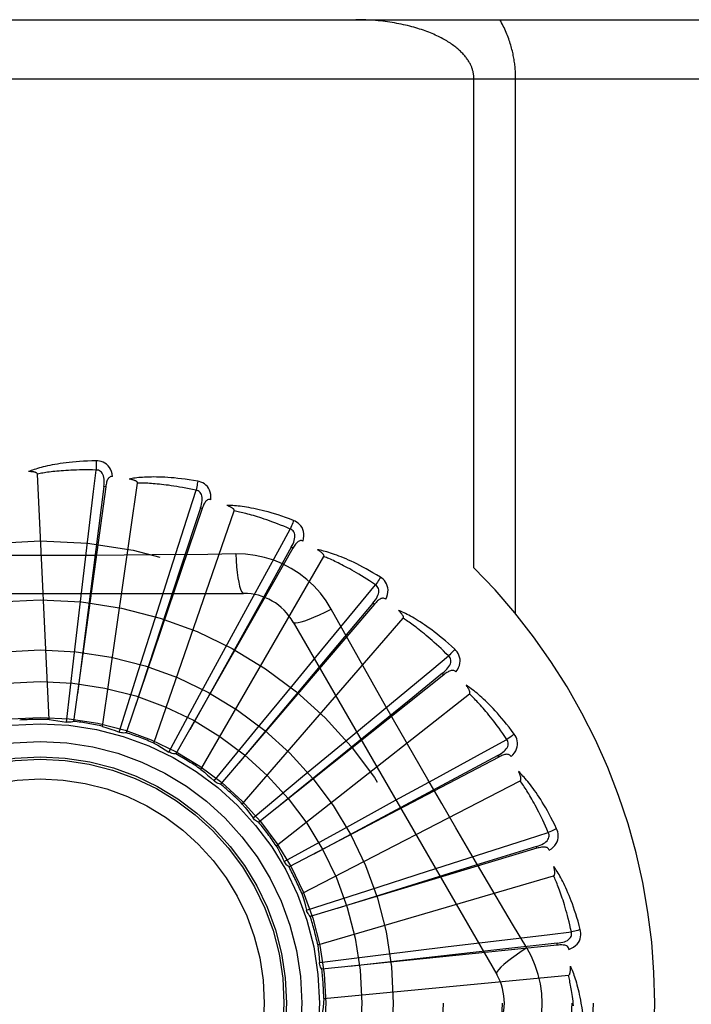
# Model space of a CAD drawing. Header units: inches. Extents: x 0 to 212, y 0 to 138.
# Tile 185 of 256: x 92.206 to 92.547, y 76.695 to 77.196. Entities that reach past the tile are written whole.
import ezdxf

# ---------------------------------------------------------------- set-up
doc = ezdxf.new("R2010")
doc.units = ezdxf.units.IN
doc.header["$LTSCALE"] = 11.6875
doc.header["$MEASUREMENT"] = 0
doc.linetypes.add('HIDDEN', pattern=[0.2, 0.1, -0.1])
doc.layers.add('RIGHTHAND_DOOR_ASSEMBLY', color=7, linetype='CONTINUOUS')

msp = doc.modelspace()

# ---------------------------------------------------------------- linework, layer by layer
at = {"layer": 'RIGHTHAND_DOOR_ASSEMBLY', "color": 8, "linetype": 'HIDDEN'}
for p, q in [((91.7324163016, 77.1958005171), (92.7944163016, 77.1958005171)), ((91.7324163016, 77.1658005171), (92.8244163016, 77.1658005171)), ((92.43648989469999, 76.9171679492), (92.43648989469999, 77.1658005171)), ((92.4577030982, 76.8937787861), (92.4577030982, 77.1658005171)), ((92.22049124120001, 76.83997912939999), (92.2145449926, 76.9648062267)), ((92.24769454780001, 76.836507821), (92.26547946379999, 76.9602046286)), ((92.24927120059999, 76.9582823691), (92.2329469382, 76.8390428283)), ((92.249271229, 76.9582825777), (92.24832043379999, 76.9584122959)), ((92.29834347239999, 76.9472265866), (92.25974795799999, 76.833231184)), ((92.2737493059, 76.8279509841), (92.31462259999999, 76.9460466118)), ((92.2983435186, 76.94722672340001), (92.2974344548, 76.9475340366)), ((92.3444366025, 76.9270835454), (92.2849647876, 76.8224524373)), ((92.34443667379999, 76.9270836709), (92.3436021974, 76.9275574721)), ((92.2367376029, 76.9028209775), (92.2393002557, 76.92442323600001)), ((92.29771382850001, 76.814617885), (92.3601982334, 76.92284404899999)), ((92.31537486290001, 76.92415482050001), (92.3012061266, 76.9239454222)), ((92.27554021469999, 76.8951393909), (92.28214481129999, 76.9158662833)), ((92.1124743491, 76.9041339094), (92.3193582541, 76.9041339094)), ((92.2330412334, 76.8712431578), (92.2367376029, 76.9028209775)), ((92.2659345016, 76.8648317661), (92.27554021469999, 76.8951393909)), ((92.3858846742, 76.8985813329), (92.307686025, 76.8070961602)), ((92.3121878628, 76.880253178), (92.3225956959, 76.8993555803)), ((92.385884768, 76.8985814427), (92.3851550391, 76.89920460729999)), ((92.31872197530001, 76.7969904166), (92.4005591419, 76.8914355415)), ((92.34461733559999, 76.889550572), (92.4480592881, 76.7103838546)), ((92.2970199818, 76.8523111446), (92.3121878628, 76.880253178)), ((92.3453560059, 76.8587003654), (92.3591909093, 76.875487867)), ((92.22928808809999, 76.838663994), (92.2330412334, 76.8712431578)), ((92.2560835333, 76.8335516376), (92.2659345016, 76.8648317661)), ((92.421189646, 76.8627500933), (92.32709046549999, 76.7877173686)), ((92.4211897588, 76.8627501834), (92.4205911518, 76.8635001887)), ((92.32517416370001, 76.8341338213), (92.3453560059, 76.8587003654)), ((92.28142723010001, 76.8234605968), (92.2970199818, 76.8523111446)), ((92.3360144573, 76.7757056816), (92.43424657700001, 76.8529562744)), ((92.3738458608, 76.83125992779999), (92.3906078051, 76.8451257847)), ((92.30440319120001, 76.8087555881), (92.32517416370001, 76.8341338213)), ((92.3493794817, 76.8109567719), (92.3738458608, 76.83125992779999)), ((92.4490755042, 76.8208848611), (92.342476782, 76.7650164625)), ((92.44907563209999, 76.8208849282), (92.44862978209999, 76.8217346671)), ((92.3241810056, 76.7899680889), (92.3493794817, 76.8109567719)), ((92.3489662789, 76.7515329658), (92.4600429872, 76.8087969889)), ((92.39662773, 76.7989236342), (92.4157108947, 76.8093666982)), ((92.3687610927, 76.7836176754), (92.39662773, 76.7989236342)), ((92.3400458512, 76.76777712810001), (92.3687610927, 76.7836176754)), ((92.4685345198, 76.7744987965), (92.468257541, 76.7754175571)), ((92.46853438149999, 76.7744987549), (92.3532888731, 76.7398139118)), ((92.3401654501, 76.7675357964), (92.34004584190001, 76.7677771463)), ((92.41287821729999, 76.76286020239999), (92.43359288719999, 76.769503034)), ((92.3571093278, 76.7253459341), (92.4770160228, 76.7605537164)), ((92.3826184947, 76.7531046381), (92.41287821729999, 76.76286020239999)), ((92.35142433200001, 76.74298474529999), (92.3826184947, 76.7531046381)), ((92.46340621, 76.723844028), (92.4561404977, 76.7360098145)), ((92.4788629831, 76.7252682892), (92.3591359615, 76.71302060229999)), ((92.42200998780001, 76.7243730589), (92.4436074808, 76.7269755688)), ((92.47886312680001, 76.725268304), (92.47876503, 76.72622287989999)), ((92.3579051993, 76.7164870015), (92.3904508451, 76.7205204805)), ((92.3904508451, 76.7205204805), (92.42200998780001, 76.7243730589)), ((92.3601492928, 76.698091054), (92.4845522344, 76.7099700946))]:
    msp.add_line(p, q, dxfattribs=at)
for points in [[(92.43648989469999, 77.1658005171), (92.4364859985, 77.1661382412), (92.4364748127, 77.16647312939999), (92.43645640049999, 77.1668039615), (92.4364305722, 77.1671342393), (92.4363972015, 77.1674674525), (92.4363561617, 77.16780239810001), (92.4363073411, 77.1681389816), (92.43625056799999, 77.1684773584), (92.4361856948, 77.1688176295), (92.43611253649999, 77.1691598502), (92.4360309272, 77.1695040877), (92.43594066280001, 77.1698503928), (92.4358415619, 77.1701988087), (92.4357333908, 77.1705494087), (92.43561596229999, 77.1709022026), (92.4354889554, 77.1712574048), (92.435352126, 77.171615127), (92.4352050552, 77.17197565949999), (92.4350474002, 77.1723392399), (92.43487868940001, 77.1727060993), (92.43469848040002, 77.1730765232), (92.4345063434, 77.1734505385), (92.4343017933, 77.17382834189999), (92.4340845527, 77.1742096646), (92.4338542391, 77.1745944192), (92.4336106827, 77.174982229), (92.4333536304, 77.1753727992), (92.4330829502, 77.17576578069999), (92.4327984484, 77.1761608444), (92.43250005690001, 77.1765576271), (92.4321876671, 77.176955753), (92.43186120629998, 77.17735493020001), (92.4315204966, 77.1777549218), (92.4311657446, 77.1781551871), (92.4307970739, 77.1785552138), (92.430414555, 77.178954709), (92.43001908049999, 77.1793525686), (92.4296083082, 77.1797507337), (92.42918059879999, 77.1801505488), (92.4287347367, 77.1805524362), (92.4282683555, 77.180957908), (92.4277832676, 77.1813648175), (92.4272803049, 77.1817718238), (92.42676004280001, 77.1821781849), (92.4262235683, 77.1825826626), (92.4256701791, 77.1829855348), (92.42509959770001, 77.1833867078), (92.42451163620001, 77.1837860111), (92.4239060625, 77.1841832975), (92.4232827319, 77.184578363), (92.422641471, 77.1849710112), (92.42198213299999, 77.1853610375), (92.4213045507, 77.1857482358), (92.4206086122, 77.1861323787), (92.4198941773, 77.1865132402), (92.419161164, 77.186890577), (92.41840945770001, 77.1872641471), (92.41763901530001, 77.1876336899), (92.41684975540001, 77.1879989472), (92.4160416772, 77.1883596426), (92.41521473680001, 77.1887155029), (92.41436898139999, 77.1890662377), (92.4135044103, 77.1894115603), (92.4126211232, 77.18975116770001), (92.4117191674, 77.1900847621), (92.41079870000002, 77.1904120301), (92.409859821, 77.19073266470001), (92.40890274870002, 77.1910463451), (92.40792764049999, 77.19135275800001), (92.4069347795, 77.191651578), (92.40592438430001, 77.1919424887), (92.404896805, 77.1922251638), (92.403852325, 77.1924992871), (92.4027913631, 77.1927645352), (92.40171426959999, 77.1930205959), (92.4006215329, 77.1932671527), (92.3995135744, 77.1935039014), (92.3983909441, 77.1937305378), (92.3972541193, 77.1939467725), (92.3961037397, 77.1941523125), (92.3949403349, 77.1943468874), (92.3937647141, 77.1945302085), (92.3925775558, 77.19470201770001), (92.3913797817, 77.19486205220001), (92.3901722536, 77.1950100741), (92.3889558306, 77.1951458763), (92.3877313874, 77.1952692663), (92.3864997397, 77.1953800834), (92.3852617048, 77.1954781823), (92.3840181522, 77.1955634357), (92.3827699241, 77.1956357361), (92.38151791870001, 77.1956949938), (92.38026301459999, 77.1957411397), (92.37900611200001, 77.1957741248), (92.37774855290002, 77.1957939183), (92.3764898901, 77.1958005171)], [(92.4577030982, 77.1658005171), (92.4576993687, 77.1664731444), (92.4576879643, 77.167148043), (92.4576689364, 77.1678250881), (92.4576421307, 77.168504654), (92.4576074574, 77.1691870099), (92.45756477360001, 77.1698723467), (92.45751396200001, 77.1705608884), (92.4574548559, 77.1712528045), (92.4573873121, 77.1719482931), (92.4573111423, 77.1726474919), (92.45722617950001, 77.1733505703), (92.4571322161, 77.1740576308), (92.4570290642, 77.174768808), (92.4569164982, 77.1754841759), (92.4567943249, 77.1762037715), (92.4566622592, 77.1769278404), (92.4565200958, 77.1776564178), (92.45636740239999, 77.178390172), (92.4562038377, 77.1791296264), (92.4560289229, 77.1798752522), (92.4558422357, 77.180627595), (92.45564326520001, 77.18138695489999), (92.4554314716, 77.1821539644), (92.4552065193, 77.1829281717), (92.45496794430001, 77.1837096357), (92.45471559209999, 77.18449745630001), (92.4544492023, 77.1852909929), (92.4541686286, 77.1860895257), (92.4538736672, 77.186892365), (92.4535642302, 77.18769878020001), (92.4532401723, 77.188508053), (92.4529014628, 77.1893194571), (92.4525480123, 77.1901322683), (92.45217985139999, 77.19094576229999), (92.4517969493, 77.1917592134), (92.4513994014, 77.1925719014), (92.4509872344, 77.1933831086), (92.45056062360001, 77.1941921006), (92.4501197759, 77.1949977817), (92.4496646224, 77.1958005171)], [(92.2443595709, 76.9715167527), (92.2421312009, 76.9714696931), (92.239998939, 76.9713953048), (92.23796497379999, 76.9712965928), (92.23602318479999, 76.97117562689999), (92.23416934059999, 76.9710341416), (92.23239977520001, 76.970874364), (92.2307105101, 76.9706979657), (92.22909810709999, 76.9705070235), (92.2275588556, 76.9703031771), (92.2260894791, 76.9700884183), (92.22468644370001, 76.9698643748), (92.22334671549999, 76.9696330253), (92.2220667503, 76.9693966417), (92.2208444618, 76.9691554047), (92.2196770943, 76.9689101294), (92.21856314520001, 76.9686604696), (92.2175008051, 76.9684058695), (92.2164883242, 76.968147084), (92.2155240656, 76.9678841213), (92.2146059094, 76.9676182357), (92.2137318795, 76.9673502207), (92.21289989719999, 76.9670812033), (92.2121079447, 76.9668128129), (92.2113538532, 76.9665441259), (92.2106345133, 76.9662743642), (92.2099508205, 76.9660043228)], [(92.25274885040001, 76.96354862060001), (92.25250974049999, 76.96488570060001), (92.2521620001, 76.9661003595), (92.25170411, 76.9672008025), (92.25114123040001, 76.9681761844), (92.2504758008, 76.9690260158), (92.24971908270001, 76.96974722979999), (92.2488727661, 76.9703384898), (92.2479710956, 76.97080458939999), (92.2470384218, 76.97114112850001), (92.2461062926, 76.97136669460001), (92.2452175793, 76.97149228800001), (92.2443595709, 76.9715167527)], [(92.2443595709, 76.9715167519), (92.2443964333, 76.9708949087), (92.2444233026, 76.9701843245), (92.24443913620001, 76.9694079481), (92.2444436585, 76.9685799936), (92.2444368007, 76.9677155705), (92.24441896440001, 76.9668440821)], [(92.2145449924, 76.96480623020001), (92.2145044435, 76.9649743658), (92.2144260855, 76.9651239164), (92.2143061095, 76.9652538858), (92.2141559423, 76.9653672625), (92.21398487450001, 76.9654661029), (92.2137955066, 76.9655522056), (92.21359375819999, 76.96562760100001), (92.2133789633, 76.9656936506), (92.2131521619, 76.9657523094), (92.21291415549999, 76.9658038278), (92.21266592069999, 76.9658490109), (92.2124079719, 76.9658881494), (92.2121415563, 76.9659217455), (92.21186545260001, 76.9659499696), (92.21157924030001, 76.9659732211), (92.2112817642, 76.9659913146), (92.2109664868, 76.96600439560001), (92.2106491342, 76.9660118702), (92.2103449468, 76.9660131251), (92.21004884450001, 76.96600836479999)], [(92.24441923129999, 76.9668440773), (92.2425693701, 76.9668839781), (92.2407934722, 76.9669069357), (92.2390930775, 76.9669122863), (92.2374635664, 76.9669020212), (92.2359017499, 76.9668774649), (92.2344048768, 76.9668399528), (92.23296997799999, 76.9667909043), (92.2315945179, 76.9667313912), (92.23027573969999, 76.9666626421), (92.2290113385, 76.96658560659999), (92.2277987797, 76.9665013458), (92.2266359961, 76.9664107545), (92.2255207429, 76.96631484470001), (92.2244510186, 76.966214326), (92.2234246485, 76.9661101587), (92.2224399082, 76.9660026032), (92.2214948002, 76.9658922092), (92.2205879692, 76.9657790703), (92.21971781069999, 76.9656633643), (92.21888307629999, 76.9655453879), (92.2180824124, 76.965425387), (92.2173145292, 76.9653036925), (92.21657810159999, 76.9651806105), (92.21587188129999, 76.965056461), (92.215193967, 76.9649317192), (92.2145449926, 76.9648062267)], [(92.2393002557, 76.92442323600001), (92.2430889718, 76.95587693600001), (92.24441923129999, 76.9668440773)], [(92.24831896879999, 76.9584121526), (92.2484292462, 76.9594440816), (92.2484856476, 76.9604252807), (92.2484854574, 76.9613584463), (92.24842640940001, 76.96224012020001), (92.2483038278, 76.9630698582), (92.2481165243, 76.96384071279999), (92.2478647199, 76.96455021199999), (92.2475430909, 76.9651813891), (92.2471480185, 76.965716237), (92.2466849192, 76.9661529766), (92.2461555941, 76.96648305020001), (92.24558581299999, 76.9667084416), (92.245004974, 76.9668287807), (92.2444149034, 76.9668445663)], [(92.2527524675, 76.9635480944), (92.25229066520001, 76.9635658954), (92.2518640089, 76.96349995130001), (92.2514709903, 76.9633452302), (92.251116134, 76.9631168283), (92.2508060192, 76.9628271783), (92.25053297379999, 76.96247923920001), (92.2502923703, 76.9620777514), (92.2500816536, 76.96162980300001), (92.24989792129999, 76.9611423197), (92.24973758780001, 76.9606205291), (92.24959666, 76.9600713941), (92.2494734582, 76.959496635), (92.24936459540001, 76.9589007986), (92.24927120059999, 76.9582823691)], [(92.29602520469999, 76.961151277), (92.2938281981, 76.9615267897), (92.2917203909, 76.9618572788), (92.2897045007, 76.96214528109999), (92.2877749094, 76.9623939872), (92.28592779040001, 76.96260590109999), (92.2841599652, 76.9627839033), (92.2824678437, 76.9629303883), (92.28084844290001, 76.9630480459), (92.27929842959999, 76.9631391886), (92.2778149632, 76.9632063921), (92.276394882, 76.96325192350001), (92.27503558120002, 76.9632783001), (92.2737340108, 76.9632884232), (92.27248815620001, 76.9632828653), (92.2712954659, 76.9632629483), (92.27015439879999, 76.9632286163), (92.2690630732, 76.96317966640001), (92.2680199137, 76.9631171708), (92.26702331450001, 76.9630414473), (92.2660714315, 76.9629541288), (92.2651624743, 76.9628563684), (92.2642946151, 76.9627496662), (92.2634661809, 76.96263600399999), (92.2626748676, 76.9625148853), (92.2619174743, 76.9623861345), (92.261195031, 76.96225036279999)], [(92.26547946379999, 76.9602046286), (92.2654714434, 76.9603774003), (92.2654227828, 76.96053906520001), (92.2653295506, 76.9606893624), (92.26520354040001, 76.9608290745), (92.2650542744, 76.960958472), (92.2648846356, 76.9610788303), (92.2647008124, 76.9611910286), (92.26450241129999, 76.96129652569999), (92.264290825, 76.96139704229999), (92.2640668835, 76.9614926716), (92.26383169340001, 76.9615840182), (92.263585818, 76.9616712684), (92.2633305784, 76.961754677), (92.2630648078, 76.9618346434), (92.26278817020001, 76.9619116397), (92.2624994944, 76.9619857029), (92.26219777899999, 76.9620572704), (92.2618821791, 76.9621256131), (92.26155136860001, 76.9621900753), (92.26120578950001, 76.9622508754)], [(92.2951994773, 76.9565517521), (92.2933907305, 76.9569416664), (92.2916513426, 76.9573006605), (92.2899826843, 76.9576277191), (92.2883806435, 76.9579258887), (92.2868423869, 76.9581972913), (92.2853654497, 76.9584436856), (92.28394718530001, 76.958667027), (92.2825853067, 76.9588688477), (92.2812773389, 76.9590508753), (92.28002119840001, 76.9592144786), (92.2788145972, 76.9593611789), (92.27765567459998, 76.95949224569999), (92.2765424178, 76.95960909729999), (92.2754729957, 76.9597128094), (92.27444545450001, 76.95980473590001), (92.2734581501, 76.9598854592), (92.27250922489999, 76.9599558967), (92.27159736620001, 76.9600163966), (92.2707210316, 76.9600674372), (92.2698790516, 76.960109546), (92.2690701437, 76.9601432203), (92.26829310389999, 76.9601690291), (92.2675466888, 76.9601875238), (92.2668297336, 76.9601992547), (92.26614046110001, 76.96020504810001), (92.26547946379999, 76.9602046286)], [(92.29602520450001, 76.9611512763), (92.29594416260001, 76.9605368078), (92.29583676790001, 76.9598378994), (92.2957065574, 76.9590784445), (92.2955551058, 76.9582677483), (92.2953839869, 76.9574153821), (92.2951992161, 76.9565518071)], [(92.3027548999, 76.9517394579), (92.3027731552, 76.9530976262), (92.3026615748, 76.9543561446), (92.3024202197, 76.9555233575), (92.3020521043, 76.95658763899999), (92.30155953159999, 76.9575480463), (92.300952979, 76.958399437), (92.3002338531, 76.9591401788), (92.29943668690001, 76.95976849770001), (92.29858455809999, 76.9602754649), (92.2977119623, 76.9606733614), (92.29686307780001, 76.9609648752), (92.29602520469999, 76.961151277)], [(92.24832043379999, 76.9584122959), (92.24421787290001, 76.9264049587), (92.234891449, 76.8531104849)], [(92.28214481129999, 76.9158662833), (92.29181771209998, 76.9460345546), (92.2951994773, 76.9565517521)], [(92.2974329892, 76.9475341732), (92.2977365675, 76.9485265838), (92.29797764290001, 76.9494793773), (92.2981540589, 76.95039571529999), (92.2982629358, 76.9512726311), (92.2982995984, 76.9521105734), (92.2982615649, 76.9529029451), (92.29814858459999, 76.9536472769), (92.2979522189, 76.9543279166), (92.2976655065, 76.9549278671), (92.29729342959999, 76.9554443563), (92.29683613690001, 76.9558686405), (92.2963193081, 76.9561977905), (92.2957717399, 76.9564258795), (92.29519532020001, 76.9565530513)], [(92.3027586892, 76.9517382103), (92.3023083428, 76.9518431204), (92.30187675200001, 76.9518591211), (92.3014615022, 76.95178154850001), (92.3010698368, 76.9516243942), (92.300710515, 76.9513986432), (92.3003765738, 76.9511086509), (92.30006436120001, 76.9507599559), (92.29977270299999, 76.950359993), (92.299500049, 76.94991610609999), (92.2992438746, 76.9494341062), (92.29900157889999, 76.9489215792), (92.2987718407, 76.94838054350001), (92.2985521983, 76.9478161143), (92.29834347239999, 76.9472265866)], [(92.2974344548, 76.9475340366), (92.2873486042, 76.9168815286), (92.2643196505, 76.8466766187)], [(92.3447954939, 76.9411953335), (92.3427092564, 76.9419798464), (92.3407020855, 76.9427032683), (92.3387771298, 76.9433675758), (92.3369294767, 76.943976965), (92.3351558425, 76.94453461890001), (92.33345365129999, 76.9450439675), (92.33181983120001, 76.9455080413), (92.3302519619, 76.94593004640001), (92.3287472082, 76.9463128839), (92.3273032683, 76.9466596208), (92.3259174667, 76.94697308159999), (92.32458772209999, 76.9472562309), (92.3233115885, 76.9475124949), (92.32208719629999, 76.94774281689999), (92.3209122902, 76.9479489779), (92.3197853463, 76.9481312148), (92.31870447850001, 76.9482896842), (92.3176683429, 76.9484257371), (92.3166754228, 76.94853998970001), (92.3157242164, 76.9486343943), (92.3148131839, 76.9487104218), (92.31394081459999, 76.9487698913), (92.31310584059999, 76.9488150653), (92.31230590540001, 76.9488458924), (92.31153783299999, 76.9488628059), (92.31080275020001, 76.9488662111)], [(92.31462259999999, 76.9460466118), (92.3146474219, 76.9462177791), (92.3146302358, 76.9463857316), (92.3145671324, 76.946550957), (92.3144698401, 76.946711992), (92.3143477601, 76.94686729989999), (92.3142039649, 76.9470175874), (92.31404469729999, 76.94716254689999), (92.313869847, 76.9473036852), (92.3136811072, 76.9474424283), (92.31347931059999, 76.9475787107), (92.3132656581, 76.9477129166), (92.3130407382, 76.9478451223), (92.31280589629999, 76.947975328), (92.3125600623, 76.9481041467), (92.31230299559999, 76.9482321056), (92.3120335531, 76.9483594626), (92.31174575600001, 76.9484887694), (92.3114538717, 76.9486136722), (92.31117170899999, 76.9487279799), (92.31089466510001, 76.9488337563)], [(92.34311422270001, 76.9368351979), (92.3414119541, 76.9375603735), (92.33977193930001, 76.93824206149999), (92.33819533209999, 76.9388790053), (92.3366786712, 76.93947497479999), (92.3352195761, 76.9400325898), (92.33381595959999, 76.9405540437), (92.3324655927, 76.9410417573), (92.3311665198, 76.9414976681), (92.32991663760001, 76.9419239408), (92.32871415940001, 76.9423223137), (92.3275571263, 76.94269471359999), (92.3264439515, 76.9430427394), (92.3253729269, 76.9433681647), (92.3243424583, 76.943672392), (92.3233508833, 76.9439571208), (92.3223966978, 76.9442232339), (92.3214782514, 76.9444719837), (92.3205943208, 76.9447039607), (92.3197434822, 76.9449199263), (92.318924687, 76.9451206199), (92.3181367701, 76.9453067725), (92.3173786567, 76.9454791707), (92.31664923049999, 76.94563859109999), (92.3159474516, 76.9457857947), (92.31527173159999, 76.9459219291), (92.31462259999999, 76.9460466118)], [(92.3447954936, 76.94119533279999), (92.3445996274, 76.9406073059), (92.3443619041, 76.93994135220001), (92.34409031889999, 76.9392202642), (92.343788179, 76.9384528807), (92.3434588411, 76.93764830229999), (92.3431139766, 76.93683530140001)], [(92.34962237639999, 76.93067999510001), (92.3498973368, 76.9320101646), (92.3500259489, 76.9332670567), (92.35000985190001, 76.9344588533), (92.34984980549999, 76.93557356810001), (92.3495478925, 76.9366098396), (92.3491134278, 76.9375606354), (92.34854748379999, 76.93842408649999), (92.3478836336, 76.9391919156), (92.34714284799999, 76.9398509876), (92.3463613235, 76.9404068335), (92.34558294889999, 76.9408537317), (92.3447954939, 76.9411953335)], [(92.3225956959, 76.8993555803), (92.33780317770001, 76.9271480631), (92.34311422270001, 76.9368351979)], [(92.3436007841, 76.9275578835), (92.3440866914, 76.9284749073), (92.3445037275, 76.9293648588), (92.34485037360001, 76.9302312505), (92.34512324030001, 76.9310717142), (92.34531782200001, 76.9318875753), (92.34543043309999, 76.9326728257), (92.34546036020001, 76.9334250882), (92.345396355, 76.9341305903), (92.3452283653, 76.93477395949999), (92.34496075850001, 76.9353515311), (92.3445920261, 76.93585469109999), (92.344146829, 76.9362757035), (92.3436523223, 76.93660329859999), (92.3431103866, 76.9368372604)], [(92.3496251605, 76.9306782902), (92.34920324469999, 76.9308663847), (92.34878274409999, 76.9309636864), (92.3483603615, 76.93096608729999), (92.3479459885, 76.930885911), (92.3475504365, 76.9307322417), (92.34716764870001, 76.9305106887), (92.3467950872, 76.9302273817), (92.3464330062, 76.9298898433), (92.3460812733, 76.9295055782), (92.3457385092, 76.92908077), (92.34540359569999, 76.9286233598), (92.3450756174, 76.9281355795), (92.3447531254, 76.9276229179), (92.3444366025, 76.9270835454)], [(92.3436021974, 76.9275574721), (92.327897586, 76.8993676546), (92.291998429, 76.834789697)], [(92.3889077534, 76.912370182), (92.3870076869, 76.9135353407), (92.3851736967, 76.9146255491), (92.3834092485, 76.9156421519), (92.3817103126, 76.9165901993), (92.38007426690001, 76.9174734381), (92.3784992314, 76.9182957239), (92.37698276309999, 76.9190606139), (92.3755230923, 76.91977171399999), (92.37411798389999, 76.9204324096), (92.3727657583, 76.921046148), (92.3714643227, 76.9216162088), (92.37021219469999, 76.922145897), (92.3690076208, 76.92263903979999), (92.36784894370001, 76.9230969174), (92.3667342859, 76.9235217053), (92.3656621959, 76.9239139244), (92.36463085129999, 76.9242740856), (92.3636391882, 76.9246037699), (92.36268583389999, 76.9249038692), (92.3617696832, 76.9251765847), (92.3608895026, 76.9254236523), (92.3600441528, 76.9256471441), (92.3592328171, 76.9258495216), (92.35845317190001, 76.9260311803), (92.35770218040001, 76.92619314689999), (92.356981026, 76.9263356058)], [(92.3601982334, 76.92284404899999), (92.3602550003, 76.9230074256), (92.3602699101, 76.9231755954), (92.36023921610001, 76.92334977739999), (92.3601741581, 76.9235263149), (92.3600836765, 76.92370192), (92.3599709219, 76.9238767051), (92.3598419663, 76.9240491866), (92.3596969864, 76.9242208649), (92.3595379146, 76.9243928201), (92.3593655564, 76.92456482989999), (92.3591811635, 76.92473704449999), (92.3589853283, 76.9249094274), (92.3587793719, 76.9250817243), (92.35856235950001, 76.92525473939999), (92.35833415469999, 76.9254290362), (92.35809368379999, 76.925605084), (92.35784042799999, 76.92578350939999), (92.3575725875, 76.9259644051), (92.35728794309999, 76.92614811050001), (92.35698723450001, 76.9263345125)], [(92.3012061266, 76.9239454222), (92.2728747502, 76.9236382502), (92.2586638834, 76.9235085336), (92.2444344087, 76.9234159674), (92.2302048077, 76.92334879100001), (92.21596608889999, 76.9233320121), (92.20172618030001, 76.9233458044), (92.1874916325, 76.9234113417), (92.1732564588, 76.9235029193)], [(92.3153747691, 76.924156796), (92.3155703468, 76.9207701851), (92.31582429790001, 76.91758553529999), (92.3161270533, 76.914702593), (92.31647736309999, 76.9121032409), (92.3168751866, 76.909792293), (92.31731508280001, 76.9078300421), (92.31779088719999, 76.9062482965), (92.3182953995, 76.9050856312), (92.31882284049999, 76.9043737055), (92.3193579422, 76.9041339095)], [(92.3639476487, 76.8961113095), (92.361350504, 76.9003094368), (92.3584109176, 76.90423259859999), (92.35513856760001, 76.9078690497), (92.35155769, 76.9111944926), (92.347686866, 76.9141917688), (92.34356119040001, 76.9168320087), (92.33921250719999, 76.9190884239), (92.33467888, 76.9209473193), (92.3300020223, 76.922394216), (92.32520642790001, 76.9234176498), (92.3203256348, 76.924005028), (92.31537486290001, 76.92415482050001)], [(92.38643170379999, 76.9084070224), (92.3848974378, 76.9094412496), (92.38341607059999, 76.9104209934), (92.3819884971, 76.9113448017), (92.38061203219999, 76.9122170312), (92.3792848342, 76.9130407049), (92.3780052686, 76.9138183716), (92.3767716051, 76.9145528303), (92.3755822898, 76.9152463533), (92.37443566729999, 76.9159014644), (92.37333031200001, 76.91652020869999), (92.372264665, 76.91710484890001), (92.3712374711, 76.9176572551), (92.3702473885, 76.9181794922), (92.36929311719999, 76.9186732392), (92.3683733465, 76.9191404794), (92.3674867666, 76.9195823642), (92.3666319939, 76.92000043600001), (92.36580793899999, 76.9203955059), (92.36501334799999, 76.9207685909), (92.364247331, 76.92112061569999), (92.3635088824, 76.92145251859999), (92.3627970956, 76.9217652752), (92.3621110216, 76.9220598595), (92.3614497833, 76.92233721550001), (92.36081203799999, 76.9225987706), (92.3601982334, 76.92284404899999)], [(92.388907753, 76.91237018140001), (92.3886041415, 76.9118298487), (92.3882446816, 76.9112209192), (92.38784153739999, 76.91056426), (92.38739962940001, 76.90986792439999), (92.3869239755, 76.90914021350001), (92.3864314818, 76.9084071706)], [(92.3916573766, 76.9011313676), (92.39217911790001, 76.9023855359), (92.3925432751, 76.9035954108), (92.3927530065, 76.9047687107), (92.3928067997, 76.9058935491), (92.3927064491, 76.9069682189), (92.39245976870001, 76.9079840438), (92.39206745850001, 76.90893898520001), (92.39156091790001, 76.90981856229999), (92.3909582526, 76.9106059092), (92.3902960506, 76.9112996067), (92.38961632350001, 76.9118857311), (92.3889077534, 76.912370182)], [(92.3591909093, 76.875487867), (92.3793833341, 76.89990006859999), (92.38643170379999, 76.9084070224)], [(92.3851537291, 76.8992052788), (92.3858044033, 76.9000137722), (92.3863823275, 76.9008087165), (92.386886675, 76.9015938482), (92.3873136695, 76.9023674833), (92.3876591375, 76.9031317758), (92.3879183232, 76.903881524), (92.3880900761, 76.9046145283), (92.38816074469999, 76.9053193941), (92.3881175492, 76.90598292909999), (92.38796408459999, 76.9066007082), (92.3876972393, 76.9071645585), (92.38733976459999, 76.9076622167), (92.386916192, 76.9080774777), (92.3864283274, 76.9084097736)], [(92.39166040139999, 76.90112883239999), (92.3912825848, 76.90139311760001), (92.3908885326, 76.9015682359), (92.3904741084, 76.9016508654), (92.390051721, 76.90165097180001), (92.38963408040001, 76.9015751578), (92.38921614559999, 76.90143019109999), (92.3887965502, 76.9012225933), (92.3883769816, 76.9009597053), (92.387958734, 76.9006489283), (92.38754162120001, 76.90029660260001), (92.3871260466, 76.89991074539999), (92.38671153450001, 76.8994937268), (92.3862977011, 76.8990512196), (92.3858846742, 76.8985813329)], [(92.3851550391, 76.89920460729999), (92.36439927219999, 76.87449633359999), (92.3169274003, 76.81787934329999)], [(92.3446174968, 76.8895502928), (92.3450779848, 76.889211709), (92.3459221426, 76.88910518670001), (92.3471145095, 76.8892293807), (92.34864410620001, 76.8895756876), (92.3505113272, 76.890145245), (92.35269657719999, 76.8909381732), (92.3551699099, 76.89194446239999), (92.35789748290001, 76.8931531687), (92.36085251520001, 76.89455589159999), (92.36394943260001, 76.89611222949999)], [(92.391782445, 76.8465962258), (92.3778139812, 76.87134788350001), (92.3708760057, 76.8836920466), (92.3639476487, 76.8961113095)], [(92.42676765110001, 76.8757176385), (92.425122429, 76.8772213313), (92.4235279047, 76.878638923), (92.4219877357, 76.8799710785), (92.4204989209, 76.8812235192), (92.41905959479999, 76.8824004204), (92.4176686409, 76.8835059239), (92.4163243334, 76.88454398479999), (92.41502561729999, 76.8855184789), (92.41377093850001, 76.88643315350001), (92.4125593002, 76.88729171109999), (92.411389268, 76.8880977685), (92.4102600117, 76.8888548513), (92.4091705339, 76.8895670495), (92.4081194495, 76.8902359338), (92.4071053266, 76.8908639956), (92.4061268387, 76.8914520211), (92.4051822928, 76.892000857), (92.40427094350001, 76.89251225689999), (92.4033916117, 76.8929873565), (92.40254362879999, 76.8934285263), (92.4017261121, 76.8938377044), (92.4009383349, 76.8942171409), (92.4001799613, 76.8945694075), (92.39944878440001, 76.8948953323), (92.3987420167, 76.8951964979), (92.3980608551, 76.8954728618)], [(92.4005591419, 76.8914355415), (92.40064580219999, 76.8915852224), (92.40069226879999, 76.8917475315), (92.40069509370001, 76.8919243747), (92.4006646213, 76.8921100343), (92.4006090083, 76.8922995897), (92.40053136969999, 76.8924925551), (92.4004373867, 76.89268632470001), (92.4003275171, 76.8928823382), (92.40020386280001, 76.8930812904), (92.4000671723, 76.8932828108), (92.3999187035, 76.8934868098), (92.399759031, 76.8936931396), (92.3995894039, 76.8939013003), (92.39940905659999, 76.8941122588), (92.3992179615, 76.8943265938), (92.3990151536, 76.8945449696), (92.3988000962, 76.8947682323), (92.3985714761, 76.8949964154), (92.3983276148, 76.8952298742), (92.39806907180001, 76.8954684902)], [(92.42358631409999, 76.8722946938), (92.422275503, 76.8736005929), (92.42100632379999, 76.8748429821), (92.4197793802, 76.8760202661), (92.41859286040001, 76.8771372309), (92.41744552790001, 76.8781971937), (92.4163362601, 76.8792029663), (92.41526388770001, 76.8801576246), (92.4142273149, 76.8810636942), (92.413225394, 76.88192396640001), (92.412257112, 76.882740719), (92.41132136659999, 76.883516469), (92.410417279, 76.88425329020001), (92.4095439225, 76.8849534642), (92.4087003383, 76.88561888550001), (92.4078856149, 76.8862517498), (92.40709868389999, 76.8868534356), (92.40633847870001, 76.8874257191), (92.40560408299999, 76.8879696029), (92.40489445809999, 76.8884863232), (92.4042089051, 76.8889769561), (92.4035466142, 76.8894426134), (92.40290688, 76.8898844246), (92.4022889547, 76.89030352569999), (92.40169215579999, 76.89070100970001), (92.401115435, 76.8910785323), (92.4005591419, 76.8914355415)], [(92.4267676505, 76.875717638), (92.426367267, 76.8752445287), (92.42589906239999, 76.8747146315), (92.42537893, 76.8741461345), (92.42481322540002, 76.8735460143), (92.42420844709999, 76.8729214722), (92.4235861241, 76.87229488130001)], [(92.42734061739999, 76.8641615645), (92.428090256, 76.8652942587), (92.4286767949, 76.8664133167), (92.42910479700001, 76.86752572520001), (92.4293705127, 76.8686200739), (92.42947536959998, 76.8696943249), (92.4294254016, 76.8707384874), (92.42922090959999, 76.8717504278), (92.4288899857, 76.872709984), (92.42844721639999, 76.8735971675), (92.42792826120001, 76.8744036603), (92.4273717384, 76.8751078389), (92.42676765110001, 76.8757176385)], [(92.3906078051, 76.8451257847), (92.415055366, 76.8652753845), (92.42358631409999, 76.8722946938)], [(92.4205899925, 76.8635010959), (92.4213819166, 76.864171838), (92.42209984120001, 76.86484304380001), (92.4227436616, 76.8655185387), (92.4233093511, 76.8661973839), (92.42379321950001, 76.8668824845), (92.4241896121, 76.8675696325), (92.4244969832, 76.8682568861), (92.4246997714, 76.8689356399), (92.42478293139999, 76.8695953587), (92.4247491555, 76.8702310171), (92.4245938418, 76.8708351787), (92.4243370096, 76.8713914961), (92.4239996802, 76.8718794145), (92.42358351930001, 76.8722980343)], [(92.42734266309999, 76.8641588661), (92.4270208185, 76.8644903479), (92.42666656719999, 76.8647369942), (92.42627532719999, 76.86489621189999), (92.4258608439, 76.8649757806), (92.425436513, 76.86498013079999), (92.42499880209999, 76.86491671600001), (92.4245476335, 76.86479217), (92.42408603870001, 76.8646133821), (92.4236166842, 76.86438736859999), (92.4231405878, 76.8641203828), (92.4226596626, 76.8638202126), (92.4221738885, 76.8634892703), (92.4216839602, 76.8631331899), (92.421189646, 76.8627500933)], [(92.4205911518, 76.8635001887), (92.4036120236, 76.8497156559), (92.3955343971, 76.8431664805), (92.3382055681, 76.7965567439)], [(92.4570068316, 76.8325624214), (92.4556759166, 76.8343503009), (92.4543784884, 76.8360440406), (92.4531182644, 76.8376436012), (92.4518933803, 76.8391551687), (92.45070279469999, 76.8405831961), (92.4495461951, 76.84193196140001), (92.44842263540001, 76.84320567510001), (92.44733181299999, 76.8444083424), (92.44627291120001, 76.8455439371), (92.44524565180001, 76.8466162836), (92.44424931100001, 76.8476292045), (92.4432837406, 76.8485863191), (92.44234873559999, 76.8494918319), (92.44144323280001, 76.85034754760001), (92.4405662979, 76.85115618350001), (92.43971677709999, 76.85191876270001), (92.4388931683, 76.8526364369), (92.4380950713, 76.8533110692), (92.4373215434, 76.8539439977), (92.4365723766, 76.8545376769), (92.4358470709, 76.8550941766), (92.43514533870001, 76.855615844), (92.4344673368, 76.8561052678), (92.43381105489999, 76.8565636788), (92.4331740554, 76.85699315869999), (92.43255750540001, 76.85739343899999)], [(92.43424657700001, 76.8529562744), (92.4343599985, 76.8530868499), (92.43443634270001, 76.853237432), (92.4344725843, 76.8534105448), (92.43447779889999, 76.8535986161), (92.4344590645, 76.85379527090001), (92.4344193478, 76.8539994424), (92.43436373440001, 76.8542074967), (92.4342929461, 76.8544207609), (92.4342091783, 76.8546395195), (92.434113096, 76.854863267), (92.4340059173, 76.8550916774), (92.4338881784, 76.85532449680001), (92.4337610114, 76.8555609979), (92.4336238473, 76.855802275), (92.43347676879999, 76.8560489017), (92.43331895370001, 76.8563017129), (92.43314675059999, 76.8565660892), (92.4329687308, 76.856828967), (92.43279316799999, 76.857077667), (92.43261730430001, 76.8573164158)], [(92.453235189, 76.82980340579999), (92.452195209, 76.83133377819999), (92.4511840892, 76.8327939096), (92.4502021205, 76.83418211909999), (92.44924842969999, 76.8355034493), (92.44832243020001, 76.8367613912), (92.44742355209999, 76.8379589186), (92.4465512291, 76.8390992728), (92.4457048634, 76.8401851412), (92.444883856, 76.8412194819), (92.4440876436, 76.8422047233), (92.44331562, 76.8431435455), (92.4425673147, 76.8440381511), (92.44184224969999, 76.8448909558), (92.44113984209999, 76.8457040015), (92.44045961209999, 76.84647961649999), (92.43980077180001, 76.8472193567), (92.4391626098, 76.8479251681), (92.43854441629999, 76.84859820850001), (92.43794540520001, 76.8492398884), (92.4373650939, 76.8498513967), (92.4368028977, 76.8504339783), (92.43625833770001, 76.8509888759), (92.43573089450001, 76.8515173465), (92.4352201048, 76.8520205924), (92.4347252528, 76.8525004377), (92.43424657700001, 76.8529562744)], [(92.4561404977, 76.7360098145), (92.44170879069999, 76.76039192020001), (92.4344910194, 76.7726340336), (92.4272961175, 76.784910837), (92.42012314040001, 76.7972004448), (92.4129892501, 76.8095231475), (92.4058812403, 76.82186216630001), (92.39882072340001, 76.8342224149), (92.391782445, 76.8465962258)], [(92.22049124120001, 76.83997912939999), (92.222701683, 76.8396997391), (92.2249046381, 76.83938741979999), (92.22710010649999, 76.83904217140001), (92.22928808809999, 76.838663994)], [(92.2329469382, 76.8390428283), (92.232361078, 76.8388359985), (92.23176082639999, 76.8386864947), (92.2311402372, 76.83859379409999), (92.23051465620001, 76.8385586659), (92.2298993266, 76.83858215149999), (92.22928814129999, 76.8386639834)], [(92.24769454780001, 76.836507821), (92.2498121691, 76.8358151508), (92.2519162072, 76.8350915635), (92.25400666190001, 76.8343370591), (92.2560835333, 76.8335516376)], [(92.25974795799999, 76.833231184), (92.25913354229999, 76.8331389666), (92.2585158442, 76.8331057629), (92.25788892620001, 76.8331321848), (92.2572680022, 76.8332160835), (92.25666823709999, 76.8333555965), (92.2560835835, 76.8335516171)], [(92.4157108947, 76.8093666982), (92.4435299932, 76.82452543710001), (92.453235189, 76.82980340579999)], [(92.44862881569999, 76.8217357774), (92.44953336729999, 76.8222445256), (92.45036534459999, 76.8227677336), (92.4511253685, 76.82330917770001), (92.4518093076, 76.8238686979), (92.452414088, 76.8244498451), (92.4529333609, 76.8250495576), (92.4533652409, 76.8256662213), (92.4536928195, 76.8262943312), (92.4538993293, 76.8269263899), (92.4539864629, 76.8275569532), (92.4539482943, 76.82817959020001), (92.45380138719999, 76.8287744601), (92.4535624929, 76.8293174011), (92.4532330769, 76.8298072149)], [(92.457006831, 76.832562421), (92.4565241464, 76.8321736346), (92.4559641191, 76.8317419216), (92.4553457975, 76.8312821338), (92.4546767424, 76.8307999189), (92.4539646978, 76.83030111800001), (92.45323503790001, 76.8298036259)], [(92.45538244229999, 76.8211067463), (92.4563328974, 76.8220771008), (92.4571206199, 76.8230649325), (92.4577514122, 76.8240762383), (92.458219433, 76.8251005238), (92.4585256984, 76.8261355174), (92.4586742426, 76.8271702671), (92.45866495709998, 76.8282026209), (92.45852161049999, 76.8292074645), (92.4582547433, 76.8301624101), (92.457897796, 76.8310525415), (92.457484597, 76.8318493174), (92.4570068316, 76.8325624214)], [(92.2737493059, 76.8279509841), (92.27569757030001, 76.8268700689), (92.2776266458, 76.82576136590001), (92.2795365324, 76.8246248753), (92.28142723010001, 76.8234605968)], [(92.2849647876, 76.8224524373), (92.28434402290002, 76.8224781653), (92.28373120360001, 76.8225624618), (92.2831206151, 76.8227070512), (92.28252679, 76.82290694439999), (92.2819642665, 76.8231574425), (92.2814272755, 76.8234605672)], [(92.44862978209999, 76.8217346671), (92.42017765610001, 76.8065104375), (92.3550638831, 76.7715925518)], [(92.45538406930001, 76.8211035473), (92.4551306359, 76.8214901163), (92.45482934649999, 76.8217994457), (92.4544752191, 76.8220298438), (92.45408319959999, 76.8221863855), (92.4536672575, 76.8222709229), (92.4532253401, 76.8222914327), (92.45275861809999, 76.8222544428), (92.45227138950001, 76.8221661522), (92.4517675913, 76.8220329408), (92.4512494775, 76.8218607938), (92.4507204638, 76.82165702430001), (92.45018100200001, 76.82142402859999), (92.4496328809, 76.8211672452), (92.4490755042, 76.8208848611)], [(92.29771382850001, 76.814617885), (92.2994223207, 76.8131877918), (92.3011067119, 76.8117340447), (92.3027670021, 76.8102566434), (92.30440319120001, 76.8087555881)], [(92.4785323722, 76.7844642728), (92.477563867, 76.7864717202), (92.4766104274, 76.7883803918), (92.47567569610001, 76.79018954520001), (92.4747590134, 76.7919056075), (92.4738601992, 76.7935331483), (92.47297975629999, 76.79507642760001), (92.4721175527, 76.79653975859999), (92.4712740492, 76.7979271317), (92.4704491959, 76.7992426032), (92.4696434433, 76.8004899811), (92.4688568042, 76.8016731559), (92.4680898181, 76.8027957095), (92.46734307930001, 76.80386180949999), (92.4666158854, 76.80487342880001), (92.46590783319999, 76.80583341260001), (92.4652179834, 76.80674298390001), (92.46454507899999, 76.8076035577), (92.4638890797, 76.8084170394), (92.46324931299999, 76.8091849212), (92.4626260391, 76.8099096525), (92.46201915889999, 76.81059336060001), (92.4614288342, 76.8112384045), (92.46085570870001, 76.81184729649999), (92.4602980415, 76.81242162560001), (92.4597538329, 76.8129638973), (92.4592241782, 76.813473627)], [(92.4600429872, 76.8087969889), (92.46017907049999, 76.8089037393), (92.46028253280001, 76.8090371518), (92.46035088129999, 76.8092002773), (92.46039159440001, 76.8093839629), (92.4604104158, 76.8095806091), (92.4604100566, 76.8097886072), (92.46039482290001, 76.8100034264), (92.46036567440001, 76.8102262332), (92.4603248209, 76.81045689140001), (92.4602728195, 76.810694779), (92.4602108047, 76.8109393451), (92.4601392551, 76.8111902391), (92.4600591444, 76.8114465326), (92.45997012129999, 76.81170940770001), (92.4598723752, 76.8119794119), (92.45976525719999, 76.8122575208), (92.4596485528, 76.8125447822), (92.4595211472, 76.8128415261), (92.4593817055, 76.8131485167), (92.4592306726, 76.8134654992)], [(92.307686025, 76.8070961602), (92.3070813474, 76.8072389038), (92.3064955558, 76.80743765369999), (92.3059233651, 76.8076951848), (92.3053781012, 76.8080038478), (92.30487315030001, 76.8083562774), (92.30440323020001, 76.8087555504)], [(92.474306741, 76.7824689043), (92.47357517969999, 76.7841684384), (92.4728586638, 76.785793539), (92.472157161, 76.7873425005), (92.47147076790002, 76.7888204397), (92.4707995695, 76.7902308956), (92.4701435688, 76.7915768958), (92.4695028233, 76.79286173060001), (92.4688772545, 76.7940881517), (92.46826683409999, 76.79525917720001), (92.4676714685, 76.7963772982), (92.46709106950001, 76.79744526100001), (92.4665255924, 76.7984653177), (92.46597502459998, 76.7994399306), (92.46543918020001, 76.800371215), (92.464918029, 76.801261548), (92.4644110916, 76.8021126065), (92.46391803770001, 76.8029264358), (92.46343838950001, 76.8037043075), (92.46297164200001, 76.8044477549), (92.4625175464, 76.8051580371), (92.46207576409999, 76.805836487), (92.46164606, 76.80648441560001), (92.46122816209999, 76.8071031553), (92.46082184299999, 76.8076939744), (92.4604267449, 76.8082587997), (92.4600429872, 76.8087969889)], [(92.31872197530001, 76.7969904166), (92.3201284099, 76.7952635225), (92.3215070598, 76.7935175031), (92.322857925, 76.7917523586), (92.3241810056, 76.7899680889)], [(92.32709046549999, 76.7877173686), (92.32652372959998, 76.78797196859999), (92.3259861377, 76.7882779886), (92.32547302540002, 76.7886391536), (92.32499602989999, 76.7890454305), (92.3245669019, 76.7894870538), (92.3241810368, 76.7899680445)], [(92.43359288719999, 76.769503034), (92.4637780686, 76.7791230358), (92.474306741, 76.7824689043)], [(92.46825680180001, 76.77541883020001), (92.4692412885, 76.7757471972), (92.4701572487, 76.7761034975), (92.47100600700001, 76.77649132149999), (92.47178347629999, 76.7769112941), (92.47248731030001, 76.7773674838), (92.4731106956, 76.7778580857), (92.4736514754, 76.7783818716), (92.4740920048, 76.7789366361), (92.4744144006, 76.7795181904), (92.4746192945, 76.7801208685), (92.47469965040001, 76.7807394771), (92.474667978, 76.7813513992), (92.47453615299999, 76.7819297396), (92.4743053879, 76.7824730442)], [(92.4785323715, 76.7844642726), (92.4779848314, 76.7841738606), (92.4773532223, 76.78385593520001), (92.4766590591, 76.78352147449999), (92.475910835, 76.7831745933), (92.4751172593, 76.7828195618), (92.4743066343, 76.782469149)], [(92.47476933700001, 76.7735230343), (92.47588625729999, 76.7742959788), (92.4768466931, 76.7751168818), (92.47765747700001, 76.7759905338), (92.4783108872, 76.7769077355), (92.4788074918, 76.7778660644), (92.4791491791, 76.7788540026), (92.47933543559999, 76.7798694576), (92.4793848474, 76.7808832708), (92.47930352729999, 76.7818714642), (92.4791214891, 76.7828130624), (92.47886654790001, 76.7836736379), (92.4785323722, 76.7844642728)], [(92.3360144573, 76.7757056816), (92.3367197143, 76.7744012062), (92.3374116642, 76.7730898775), (92.338090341, 76.7717716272), (92.338755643, 76.7704466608), (92.3394074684, 76.7691151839), (92.3400458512, 76.76777712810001)], [(92.468257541, 76.7754175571), (92.4374383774, 76.7658530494), (92.3668930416, 76.7438890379)], [(92.4747705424, 76.7735191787), (92.4745947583, 76.7739469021), (92.4743574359, 76.7743077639), (92.4740533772, 76.77460102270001), (92.47369817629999, 76.77482890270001), (92.47330585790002, 76.7749906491), (92.4728759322, 76.7750944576), (92.4724107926, 76.7751465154), (92.4719158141, 76.7751520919), (92.4713960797, 76.7751167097), (92.4708548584, 76.7750457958), (92.470296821, 76.7749458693), (92.469722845, 76.774819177), (92.4691356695, 76.7746706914), (92.46853438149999, 76.7744987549)], [(92.342476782, 76.7650164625), (92.3420062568, 76.7653445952), (92.3415678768, 76.765711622), (92.3411588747, 76.7661203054), (92.34078589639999, 76.76656353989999), (92.34045566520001, 76.7670343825), (92.3401654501, 76.7675357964)], [(92.4770160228, 76.7605537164), (92.47716984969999, 76.76063278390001), (92.4772966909, 76.7607442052), (92.477394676, 76.7608914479), (92.4774694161, 76.76106410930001), (92.47752511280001, 76.76125364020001), (92.477564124, 76.76145794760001), (92.47758982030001, 76.761671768), (92.477603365, 76.761896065), (92.477606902, 76.7621302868), (92.4776008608, 76.762373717), (92.4775862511, 76.76262560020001), (92.4775634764, 76.7628855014), (92.4775333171, 76.7631523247), (92.47749565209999, 76.7634272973), (92.47745077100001, 76.7637109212), (92.477398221, 76.7640042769), (92.4773366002, 76.7643137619), (92.4772690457, 76.7646239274), (92.4771985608, 76.7649197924), (92.4771241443, 76.76520635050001)], [(92.49056628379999, 76.7331615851), (92.48999519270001, 76.7353160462), (92.4894202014, 76.7373706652), (92.48884474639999, 76.7393240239), (92.4882693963, 76.7411825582), (92.4876948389, 76.7429507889), (92.4871223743, 76.7446328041), (92.4865526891, 76.7462328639), (92.4859869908, 76.7477547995), (92.4854259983, 76.7492026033), (92.4848708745, 76.7505799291), (92.4843223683, 76.75189059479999), (92.4837816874, 76.7531380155), (92.4832502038, 76.7543261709), (92.4827276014, 76.7554571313), (92.48221402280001, 76.7565337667), (92.48170877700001, 76.7575574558), (92.4812108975, 76.758529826), (92.4807207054, 76.75945275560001), (92.4802378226, 76.7603278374), (92.4797629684, 76.76115742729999), (92.47929644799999, 76.76194363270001), (92.4788388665, 76.76268873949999), (92.4783913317, 76.76339509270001), (92.4779524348, 76.7640645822), (92.4775206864, 76.7647000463), (92.4770970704, 76.7653008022)], [(92.4860393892, 76.7320019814), (92.4856426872, 76.7338092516), (92.4852466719, 76.7355405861), (92.4848509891, 76.7371943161), (92.4844567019, 76.7387754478), (92.4840645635, 76.74028744), (92.48367514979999, 76.74173326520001), (92.48328914, 76.7431161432), (92.48290697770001, 76.74443879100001), (92.48252920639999, 76.7457041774), (92.48215620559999, 76.74691476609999), (92.48178840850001, 76.74807327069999), (92.4814261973, 76.7491819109), (92.48107002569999, 76.7502431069), (92.48072011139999, 76.7512589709), (92.4803768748, 76.752231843), (92.4800401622, 76.7531634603), (92.4797100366, 76.7540558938), (92.47938626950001, 76.75491048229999), (92.47906865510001, 76.7557288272), (92.47875718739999, 76.7565122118), (92.47845178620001, 76.7572620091), (92.4781524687, 76.7579795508), (92.47785922, 76.7586661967), (92.4775720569, 76.7593232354), (92.4772909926, 76.75995262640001), (92.4770160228, 76.7605537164)], [(92.3489662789, 76.7515329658), (92.3496303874, 76.74940621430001), (92.3502614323, 76.7472725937), (92.3508594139, 76.74513210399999), (92.35142433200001, 76.74298474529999)], [(92.3532888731, 76.7398139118), (92.3528573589, 76.7402609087), (92.352472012, 76.7407448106), (92.3521298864, 76.7412708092), (92.35183805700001, 76.741825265), (92.35160380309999, 76.7423947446), (92.3514243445, 76.7429846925)], [(92.4436074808, 76.7269755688), (92.4750677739, 76.7307091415), (92.4860393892, 76.7320019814)], [(92.4787645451, 76.7262242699), (92.47979338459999, 76.7263603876), (92.4807602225, 76.7265369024), (92.4816670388, 76.7267570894), (92.4825099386, 76.7270223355), (92.4832873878, 76.7273370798), (92.4839923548, 76.7277008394), (92.4846224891, 76.7281128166), (92.4851600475, 76.728574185), (92.485586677, 76.72908421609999), (92.4859019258, 76.7296372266), (92.48609790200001, 76.7302294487), (92.486182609, 76.7308363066), (92.486162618, 76.7314291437), (92.4860388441, 76.7320063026)], [(92.48480060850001, 76.7231302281), (92.48604362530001, 76.7236778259), (92.4871420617, 76.7243021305), (92.48810353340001, 76.72500655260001), (92.4889187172, 76.7257835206), (92.4895877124, 76.7266305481), (92.4901101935, 76.7275359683), (92.4904852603, 76.7284978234), (92.4907256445, 76.72948396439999), (92.4908328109, 76.73046968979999), (92.4908322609, 76.73142872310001), (92.4907447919, 76.73232199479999), (92.49056628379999, 76.7331615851)], [(92.4905662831, 76.733161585), (92.48997367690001, 76.7329800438), (92.489293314, 76.7327873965), (92.4885483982, 76.7325903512), (92.48774804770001, 76.73239134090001), (92.4869016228, 76.7321929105), (92.4860393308, 76.73200224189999)], [(92.3571093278, 76.7253459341), (92.3573589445, 76.7231319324), (92.35757479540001, 76.720917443), (92.3577568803, 76.7187024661), (92.3579051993, 76.7164870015)], [(92.47876503, 76.72622287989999), (92.4466927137, 76.7226637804), (92.3732655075, 76.7144474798)], [(92.4848006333, 76.7231276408), (92.4847092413, 76.7235800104), (92.48454466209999, 76.7239787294), (92.4843016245, 76.7243241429), (92.4839959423, 76.7246152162), (92.48364132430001, 76.72484828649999), (92.48323881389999, 76.7250315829), (92.48279193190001, 76.7251707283), (92.4823069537, 76.7252698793), (92.48178991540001, 76.72533349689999), (92.4812450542, 76.7253662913), (92.48067819, 76.7253737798), (92.4800906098, 76.7253580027), (92.47948594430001, 76.7253233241), (92.4788629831, 76.7252682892)], [(92.46340789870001, 76.7238451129), (92.46057278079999, 76.7219824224), (92.45794175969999, 76.7201701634), (92.4555964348, 76.7184664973), (92.453520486, 76.7168634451), (92.4517180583, 76.7153634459), (92.4502386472, 76.7140013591), (92.4491067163, 76.7127984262), (92.448352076, 76.71178017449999), (92.4479992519, 76.7109674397), (92.4480591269, 76.7103841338)], [(92.47115796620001, 76.6958005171), (92.4709360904, 76.7006776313), (92.4702816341, 76.7055101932), (92.4691970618, 76.71028583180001), (92.4676856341, 76.71495795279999), (92.4657532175, 76.7194808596), (92.46340621, 76.723844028)], [(92.3591359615, 76.71302060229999), (92.3587968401, 76.713541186), (92.3585100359, 76.7140892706), (92.35827363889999, 76.7146705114), (92.35809201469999, 76.7152701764), (92.3579697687, 76.7158736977), (92.3579052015, 76.7164869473)], [(92.4845522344, 76.7099700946), (92.4847175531, 76.71001816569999), (92.4848627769, 76.7101030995), (92.4849867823, 76.71022862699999), (92.4850929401, 76.7103835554), (92.48518361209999, 76.7105588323), (92.485260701, 76.7107517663), (92.4853264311, 76.71095635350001), (92.4853821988, 76.71117347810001), (92.4854300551, 76.7114023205), (92.4854702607, 76.7116419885), (92.4855036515, 76.7118914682), (92.4855305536, 76.7121503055), (92.485551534, 76.7124173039), (92.4855667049, 76.7126936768), (92.48557644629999, 76.7129798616), (92.4855805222, 76.7132769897), (92.4855788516, 76.7135903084), (92.4855713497, 76.7139079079), (92.4855578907, 76.7142183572), (92.4855385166, 76.7145254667)], [(92.4871554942, 76.6943455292), (92.48701833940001, 76.695604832), (92.4868764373, 76.69681200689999), (92.4867305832, 76.69796916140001), (92.4865816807, 76.6990785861), (92.4864303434, 76.7001423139), (92.4862774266, 76.7011625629), (92.48612310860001, 76.7021410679), (92.485967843, 76.7030798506), (92.4858116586, 76.7039802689), (92.4856546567, 76.7048439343), (92.4854970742, 76.70567210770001), (92.485339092, 76.7064661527), (92.4851809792, 76.7072273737), (92.4850229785, 76.7079571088), (92.48486535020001, 76.7086566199), (92.48470847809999, 76.7093278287), (92.4845522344, 76.7099700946)], [(92.4855311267, 76.7146029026), (92.4858338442, 76.7139356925), (92.4861373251, 76.7132326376), (92.4864407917, 76.71249449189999), (92.4867450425, 76.7117185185), (92.4870507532, 76.7109027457), (92.4873571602, 76.71004553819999), (92.48766383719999, 76.7091452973), (92.48797018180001, 76.7081999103), (92.4882754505, 76.7072073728), (92.4885793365, 76.70616573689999), (92.4888811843, 76.70507303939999), (92.4891808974, 76.7039272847), (92.4894780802, 76.7027267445), (92.48977243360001, 76.70146859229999), (92.4900639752, 76.7001507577), (92.49035065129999, 76.69876917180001), (92.4906305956, 76.6973185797), (92.4909026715, 76.6958005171)], [(92.3601492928, 76.698091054), (92.35997539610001, 76.69586982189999), (92.3597682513, 76.6936545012), (92.3595278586, 76.691445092), (92.3592542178, 76.6892415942)], [(92.46340621, 76.6677570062), (92.465749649, 76.67211519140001), (92.46768131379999, 76.67663670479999), (92.46919574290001, 76.6813129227), (92.47028344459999, 76.6860933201), (92.4709379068, 76.6909261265), (92.47115796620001, 76.6958005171)], [(92.4909026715, 76.6958005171), (92.4913008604, 76.6933651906), (92.49165859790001, 76.690884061), (92.4919745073, 76.6883578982), (92.4922490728, 76.6857865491), (92.49248261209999, 76.6831698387), (92.4926736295, 76.680508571)]]:
    msp.add_lwpolyline(points, dxfattribs=at)
for radius in [0.2812500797, 0.2702837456, 0.235, 0.205, 0.179592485, 0.1635, 0.1452498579, 0.1420000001, 0.133, 0.12525, 0.124, 0.1139999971]:
    msp.add_circle((92.2159163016, 76.6958005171), radius, dxfattribs=at)
for centre, radius, start, end in [((92.2159163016, 76.6958005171), 0.3125, 314.8970822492, 45.1029177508), ((92.3193582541, 76.8749672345), 0.0291666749, 30, 90), ((92.2159163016, 76.6958005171), 0.1442511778, 88.182554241, 94.1288010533), ((92.2159163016, 76.6958005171), 0.1442511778, 77.27346333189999, 83.21971014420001), ((92.2159163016, 76.6958005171), 0.1442511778, 66.3643724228, 72.3106192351), ((92.2159163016, 76.6958005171), 0.1442511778, 55.45528151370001, 61.40152832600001), ((92.2159163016, 76.6958005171), 0.1442511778, 44.5461906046, 50.4924374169), ((92.2159163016, 76.6958005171), 0.1442511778, 33.63709969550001, 39.58334650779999), ((92.2159163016, 76.6958005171), 0.1442511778, 22.7280087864, 28.6742555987), ((92.2159163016, 76.6958005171), 0.1442511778, 11.8189178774, 17.7651646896), ((92.2159163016, 76.6958005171), 0.1442511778, 0.9098269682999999, 6.856073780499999), ((92.4228002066, 76.6958005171), 0.0291666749, 329.9999999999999, 30)]:
    msp.add_arc(centre, radius, start, end, dxfattribs=at)

doc.saveas('drawing.dxf')
